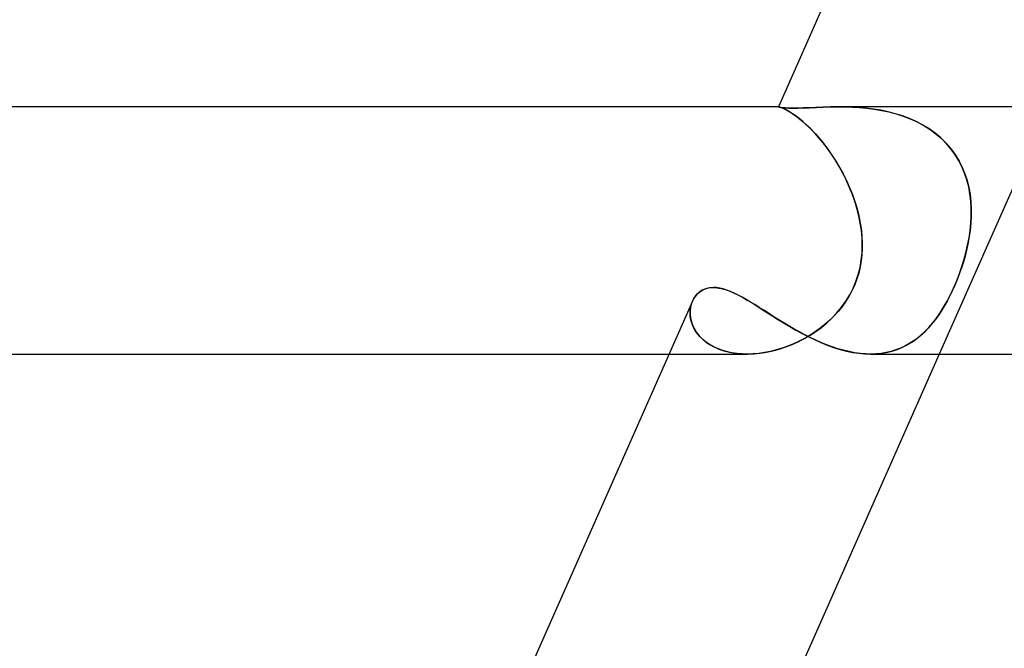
# Model space of a CAD drawing. Header units: millimetres. Extents: x -247 to 247, y -2 to 180.
# Tile 10 of 58: x -183 to -167, y 76 to 86. Entities that reach past the tile are written whole.
import ezdxf

# ---------------------------------------------------------------- set-up
doc = ezdxf.new("R2010")
doc.units = ezdxf.units.MM
doc.layers.add('HIDDEN', color=7, linetype='Continuous')
doc.layers.add('THICK', color=7, linetype='Continuous')

msp = doc.modelspace()

# ---------------------------------------------------------------- linework, layer by layer
at = {"layer": 'HIDDEN'}
for p, q in [((-170.658, 85), (-170.659, 85)), ((-170.659, 85), (-170.659, 85)), ((-170.659, 85), (-170.659, 85)), ((-170.656, 84.998), (-170.659, 85)), ((-170.659, 85), (-170.659, 85)), ((-170.659, 85), (-170.659, 85)), ((-170.659, 85), (-170.658, 85)), ((-170.658, 85), (-170.659, 85)), ((-170.65, 84.999), (-170.658, 85)), ((-170.658, 85), (-170.658, 85)), ((-170.658, 85), (-170.658, 85)), ((-170.658, 85), (-170.658, 85)), ((-170.658, 85), (-170.658, 85)), ((-170.658, 85), (-170.658, 85)), ((-170.658, 85), (-170.658, 85)), ((-170.658, 85), (-170.65, 84.999)), ((-170.643, 84.994), (-170.656, 84.998)), ((-170.636, 84.995), (-170.65, 84.999)), ((-170.65, 84.999), (-170.636, 84.995)), ((-169.814, 84.999), (-169.936, 84.995)), ((-169.686, 85), (-169.814, 84.999)), ((-169.577, 84.999), (-169.686, 85)), ((-169.685, 85), (-169.575, 84.999)), ((-169.466, 84.995), (-169.577, 84.999)), ((-169.575, 84.999), (-169.461, 84.995)), ((-166.284, 85), (-168.056, 81)), ((-170.621, 84.99), (-170.643, 84.994)), ((-170.616, 84.988), (-170.636, 84.995)), ((-170.636, 84.995), (-170.615, 84.988)), ((-170.589, 84.986), (-170.621, 84.99)), ((-170.59, 84.978), (-170.616, 84.988)), ((-170.615, 84.988), (-170.588, 84.977)), ((-170.558, 84.963), (-170.59, 84.978)), ((-170.545, 84.982), (-170.589, 84.986)), ((-170.588, 84.977), (-170.556, 84.962)), ((-170.521, 84.944), (-170.558, 84.963)), ((-170.556, 84.962), (-170.517, 84.942)), ((-170.491, 84.98), (-170.545, 84.982)), ((-170.479, 84.919), (-170.521, 84.944)), ((-170.517, 84.942), (-170.474, 84.917)), ((-170.426, 84.979), (-170.491, 84.98)), ((-170.432, 84.889), (-170.479, 84.919)), ((-170.474, 84.917), (-170.426, 84.885)), ((-170.38, 84.853), (-170.432, 84.889)), ((-170.348, 84.98), (-170.426, 84.979)), ((-170.426, 84.885), (-170.373, 84.848)), ((-170.324, 84.811), (-170.38, 84.853)), ((-170.373, 84.848), (-170.317, 84.805)), ((-170.258, 84.982), (-170.348, 84.98)), ((-170.159, 84.986), (-170.258, 84.982)), ((-170.051, 84.991), (-170.159, 84.986)), ((-169.936, 84.995), (-170.051, 84.991)), ((-169.352, 84.988), (-169.466, 84.995)), ((-169.461, 84.995), (-169.346, 84.988)), ((-169.236, 84.978), (-169.352, 84.988)), ((-169.346, 84.988), (-169.228, 84.977)), ((-169.119, 84.963), (-169.236, 84.978)), ((-169.228, 84.977), (-169.11, 84.962)), ((-169.002, 84.944), (-169.119, 84.963)), ((-169.11, 84.962), (-168.991, 84.942)), ((-168.884, 84.919), (-169.002, 84.944)), ((-168.991, 84.942), (-168.872, 84.917)), ((-168.768, 84.889), (-168.884, 84.919)), ((-168.872, 84.917), (-168.754, 84.885)), ((-168.652, 84.853), (-168.768, 84.889)), ((-168.754, 84.885), (-168.638, 84.848)), ((-168.539, 84.811), (-168.652, 84.853)), ((-168.638, 84.848), (-168.524, 84.805)), ((-170.265, 84.762), (-170.324, 84.811)), ((-170.317, 84.805), (-170.257, 84.755)), ((-170.202, 84.705), (-170.265, 84.762)), ((-170.257, 84.755), (-170.194, 84.697)), ((-170.137, 84.643), (-170.202, 84.705)), ((-170.194, 84.697), (-170.128, 84.633)), ((-168.428, 84.762), (-168.539, 84.811)), ((-168.524, 84.805), (-168.414, 84.755)), ((-168.32, 84.705), (-168.428, 84.762)), ((-168.414, 84.755), (-168.307, 84.698)), ((-168.218, 84.643), (-168.32, 84.705)), ((-168.307, 84.698), (-168.204, 84.633)), ((-170.071, 84.573), (-170.137, 84.643)), ((-170.128, 84.633), (-170.061, 84.562)), ((-170.003, 84.497), (-170.071, 84.573)), ((-170.061, 84.562), (-169.993, 84.486)), ((-168.122, 84.573), (-168.218, 84.643)), ((-168.204, 84.633), (-168.108, 84.562)), ((-168.031, 84.497), (-168.122, 84.573)), ((-168.108, 84.562), (-168.018, 84.486)), ((-169.935, 84.415), (-170.003, 84.497)), ((-169.993, 84.486), (-169.926, 84.403)), ((-169.867, 84.326), (-169.935, 84.415)), ((-169.926, 84.403), (-169.858, 84.314)), ((-167.947, 84.415), (-168.031, 84.497)), ((-168.018, 84.486), (-167.936, 84.403)), ((-167.87, 84.326), (-167.947, 84.415)), ((-167.936, 84.403), (-167.86, 84.314)), ((-169.801, 84.233), (-169.867, 84.326)), ((-169.858, 84.314), (-169.792, 84.22)), ((-169.737, 84.135), (-169.801, 84.233)), ((-169.792, 84.22), (-169.729, 84.122)), ((-167.801, 84.233), (-167.87, 84.326)), ((-167.86, 84.314), (-167.793, 84.22)), ((-167.741, 84.135), (-167.801, 84.233)), ((-167.793, 84.22), (-167.733, 84.122)), ((-169.676, 84.033), (-169.737, 84.135)), ((-169.729, 84.122), (-169.668, 84.02)), ((-167.688, 84.033), (-167.741, 84.135)), ((-167.733, 84.122), (-167.682, 84.02)), ((-169.617, 83.927), (-169.676, 84.033)), ((-169.668, 84.02), (-169.611, 83.914)), ((-169.562, 83.817), (-169.617, 83.927)), ((-169.611, 83.914), (-169.557, 83.806)), ((-167.644, 83.927), (-167.688, 84.033)), ((-167.682, 84.02), (-167.639, 83.914)), ((-167.607, 83.817), (-167.644, 83.927)), ((-167.639, 83.914), (-167.604, 83.806)), ((-169.511, 83.705), (-169.562, 83.817)), ((-169.557, 83.806), (-169.507, 83.695)), ((-167.578, 83.705), (-167.607, 83.817)), ((-167.604, 83.806), (-167.576, 83.695)), ((-169.465, 83.591), (-169.511, 83.705)), ((-169.507, 83.695), (-169.462, 83.582)), ((-169.424, 83.475), (-169.465, 83.591)), ((-169.462, 83.582), (-169.421, 83.468)), ((-167.557, 83.591), (-167.578, 83.705)), ((-167.576, 83.695), (-167.556, 83.582)), ((-167.544, 83.475), (-167.557, 83.591)), ((-167.556, 83.582), (-167.543, 83.468)), ((-169.388, 83.358), (-169.424, 83.475)), ((-169.421, 83.468), (-169.386, 83.352)), ((-167.537, 83.358), (-167.544, 83.475)), ((-167.543, 83.468), (-167.537, 83.352)), ((-169.358, 83.239), (-169.388, 83.358)), ((-169.386, 83.352), (-169.357, 83.235)), ((-167.536, 83.239), (-167.537, 83.358)), ((-167.537, 83.352), (-167.537, 83.235)), ((-169.333, 83.12), (-169.358, 83.239)), ((-169.357, 83.235), (-169.333, 83.118)), ((-169.316, 83), (-169.333, 83.12)), ((-169.333, 83.118), (-169.316, 83)), ((-167.555, 83), (-167.542, 83.12)), ((-167.543, 83.118), (-167.555, 83)), ((-167.537, 83.235), (-167.543, 83.118)), ((-167.542, 83.12), (-167.536, 83.239)), ((-169.305, 82.88), (-169.316, 83)), ((-169.316, 83), (-169.306, 82.902)), ((-167.572, 82.88), (-167.555, 83)), ((-167.555, 83), (-167.568, 82.902)), ((-169.306, 82.902), (-169.301, 82.804)), ((-169.301, 82.76), (-169.305, 82.88)), ((-169.301, 82.804), (-169.302, 82.706)), ((-167.586, 82.804), (-167.607, 82.706)), ((-167.595, 82.76), (-167.572, 82.88)), ((-167.568, 82.902), (-167.586, 82.804)), ((-169.307, 82.607), (-169.319, 82.508)), ((-169.317, 82.521), (-169.305, 82.64)), ((-169.302, 82.706), (-169.307, 82.607)), ((-169.305, 82.64), (-169.301, 82.76)), ((-167.632, 82.607), (-167.659, 82.508)), ((-167.655, 82.521), (-167.623, 82.64)), ((-167.607, 82.706), (-167.632, 82.607)), ((-167.623, 82.64), (-167.595, 82.76)), ((-169.337, 82.403), (-169.317, 82.521)), ((-169.319, 82.508), (-169.336, 82.409)), ((-167.692, 82.403), (-167.655, 82.521)), ((-167.659, 82.508), (-167.69, 82.409)), ((-169.403, 82.175), (-169.366, 82.288)), ((-169.359, 82.311), (-169.389, 82.216)), ((-169.366, 82.288), (-169.337, 82.403)), ((-169.336, 82.409), (-169.359, 82.311)), ((-167.777, 82.175), (-167.733, 82.288)), ((-167.724, 82.311), (-167.76, 82.216)), ((-167.733, 82.288), (-167.692, 82.403)), ((-167.69, 82.409), (-167.724, 82.311)), ((-169.449, 82.065), (-169.403, 82.175)), ((-169.389, 82.216), (-169.424, 82.123)), ((-167.824, 82.065), (-167.777, 82.175)), ((-167.76, 82.216), (-167.799, 82.123)), ((-172.004, 81.937), (-171.973, 81.972)), ((-171.973, 81.972), (-171.939, 82.003)), ((-171.939, 82.003), (-171.9, 82.03)), ((-171.9, 82.03), (-171.858, 82.05)), ((-171.858, 82.05), (-171.812, 82.066)), ((-171.812, 82.066), (-171.763, 82.075)), ((-171.763, 82.075), (-171.711, 82.078)), ((-171.711, 82.078), (-171.651, 82.074)), ((-171.651, 82.074), (-171.589, 82.063)), ((-171.589, 82.063), (-171.524, 82.046)), ((-171.524, 82.046), (-171.457, 82.022)), ((-171.457, 82.022), (-171.387, 81.992)), ((-171.387, 81.992), (-171.315, 81.957)), ((-169.465, 82.032), (-169.512, 81.944)), ((-169.504, 81.958), (-169.449, 82.065)), ((-169.424, 82.123), (-169.465, 82.032)), ((-167.839, 82.032), (-167.882, 81.944)), ((-167.875, 81.958), (-167.824, 82.065)), ((-167.799, 82.123), (-167.839, 82.032)), ((-172.079, 81.767), (-172.068, 81.813)), ((-172.052, 81.855), (-172.07, 81.805)), ((-172.068, 81.813), (-172.051, 81.855)), ((-172.051, 81.855), (-172.03, 81.898)), ((-172.03, 81.898), (-172.004, 81.937)), ((-171.315, 81.957), (-171.241, 81.918)), ((-171.241, 81.918), (-171.164, 81.874)), ((-171.164, 81.874), (-171.086, 81.826)), ((-171.086, 81.826), (-171.005, 81.776)), ((-169.637, 81.757), (-169.567, 81.855)), ((-169.565, 81.858), (-169.623, 81.775)), ((-169.567, 81.855), (-169.504, 81.958)), ((-169.512, 81.944), (-169.565, 81.858)), ((-167.985, 81.757), (-167.929, 81.855)), ((-167.927, 81.858), (-167.974, 81.775)), ((-167.929, 81.855), (-167.875, 81.958)), ((-167.882, 81.944), (-167.927, 81.858)), ((-172.09, 81.672), (-172.087, 81.72)), ((-172.087, 81.622), (-172.09, 81.672)), ((-172.082, 81.752), (-172.089, 81.696)), ((-172.089, 81.696), (-172.089, 81.639)), ((-172.087, 81.72), (-172.079, 81.767)), ((-172.07, 81.805), (-172.082, 81.752)), ((-171.005, 81.776), (-170.922, 81.723)), ((-170.922, 81.723), (-170.837, 81.669)), ((-170.837, 81.669), (-170.749, 81.613)), ((-169.792, 81.582), (-169.712, 81.667)), ((-169.686, 81.696), (-169.754, 81.62)), ((-169.712, 81.667), (-169.637, 81.757)), ((-169.623, 81.775), (-169.686, 81.696)), ((-168.101, 81.582), (-168.042, 81.667)), ((-168.023, 81.696), (-168.073, 81.62)), ((-168.042, 81.667), (-167.985, 81.757)), ((-167.974, 81.775), (-168.023, 81.696)), ((-172.089, 81.639), (-172.082, 81.581)), ((-172.081, 81.572), (-172.087, 81.622)), ((-172.082, 81.581), (-172.069, 81.523)), ((-172.068, 81.521), (-172.081, 81.572)), ((-172.069, 81.523), (-172.049, 81.465)), ((-172.051, 81.471), (-172.068, 81.521)), ((-170.749, 81.613), (-170.659, 81.556)), ((-170.659, 81.556), (-170.567, 81.5)), ((-170.567, 81.5), (-170.473, 81.443)), ((-169.962, 81.432), (-169.875, 81.504)), ((-169.826, 81.549), (-169.902, 81.481)), ((-169.875, 81.504), (-169.792, 81.582)), ((-169.754, 81.62), (-169.826, 81.549)), ((-168.223, 81.432), (-168.161, 81.504)), ((-168.126, 81.549), (-168.18, 81.481)), ((-168.161, 81.504), (-168.101, 81.582)), ((-168.073, 81.62), (-168.126, 81.549)), ((-172.028, 81.421), (-172.051, 81.471)), ((-172.049, 81.465), (-172.021, 81.407)), ((-172, 81.371), (-172.028, 81.421)), ((-172.021, 81.407), (-171.986, 81.351)), ((-171.966, 81.324), (-172, 81.371)), ((-171.986, 81.351), (-171.944, 81.297)), ((-170.473, 81.443), (-170.376, 81.388)), ((-170.376, 81.388), (-170.277, 81.334)), ((-170.277, 81.334), (-170.177, 81.282)), ((-170.063, 81.358), (-170.147, 81.303)), ((-170.145, 81.305), (-170.052, 81.366)), ((-169.981, 81.418), (-170.063, 81.358)), ((-170.052, 81.366), (-169.962, 81.432)), ((-169.902, 81.481), (-169.981, 81.418)), ((-168.293, 81.358), (-168.353, 81.303)), ((-168.351, 81.305), (-168.285, 81.366)), ((-168.235, 81.418), (-168.293, 81.358)), ((-168.285, 81.366), (-168.223, 81.432)), ((-168.18, 81.481), (-168.235, 81.418)), ((-171.927, 81.278), (-171.966, 81.324)), ((-171.944, 81.297), (-171.894, 81.246)), ((-171.882, 81.234), (-171.927, 81.278)), ((-171.894, 81.246), (-171.838, 81.198)), ((-171.831, 81.193), (-171.882, 81.234)), ((-171.838, 81.198), (-171.774, 81.154)), ((-171.774, 81.154), (-171.831, 81.193)), ((-170.439, 81.153), (-170.339, 81.198)), ((-170.324, 81.206), (-170.414, 81.164)), ((-170.339, 81.198), (-170.24, 81.249)), ((-170.234, 81.252), (-170.324, 81.206)), ((-170.24, 81.249), (-170.145, 81.305)), ((-170.147, 81.303), (-170.234, 81.252)), ((-170.177, 81.282), (-170.075, 81.233)), ((-170.075, 81.233), (-169.973, 81.187)), ((-169.973, 81.187), (-169.87, 81.146)), ((-168.563, 81.153), (-168.49, 81.198)), ((-168.479, 81.206), (-168.545, 81.164)), ((-168.49, 81.198), (-168.419, 81.249)), ((-168.414, 81.252), (-168.479, 81.206)), ((-168.419, 81.249), (-168.351, 81.305)), ((-168.353, 81.303), (-168.414, 81.252)), ((-171.774, 81.154), (-171.702, 81.114)), ((-171.712, 81.119), (-171.774, 81.154)), ((-171.645, 81.088), (-171.712, 81.119)), ((-171.702, 81.114), (-171.624, 81.08)), ((-171.574, 81.062), (-171.645, 81.088)), ((-171.624, 81.08), (-171.541, 81.051)), ((-171.498, 81.04), (-171.574, 81.062)), ((-171.541, 81.051), (-171.452, 81.029)), ((-171.418, 81.022), (-171.498, 81.04)), ((-171.452, 81.029), (-171.359, 81.013)), ((-171.334, 81.01), (-171.418, 81.022)), ((-171.359, 81.013), (-171.261, 81.003)), ((-171.247, 81.002), (-171.334, 81.01)), ((-170.976, 81.011), (-171.068, 81.003)), ((-171.059, 81.004), (-170.956, 81.013)), ((-170.883, 81.024), (-170.976, 81.011)), ((-170.956, 81.013), (-170.853, 81.029)), ((-170.788, 81.042), (-170.883, 81.024)), ((-170.853, 81.029), (-170.749, 81.051)), ((-170.694, 81.066), (-170.788, 81.042)), ((-170.749, 81.051), (-170.645, 81.08)), ((-170.6, 81.094), (-170.694, 81.066)), ((-170.645, 81.08), (-170.541, 81.114)), ((-170.507, 81.126), (-170.6, 81.094)), ((-170.541, 81.114), (-170.439, 81.153)), ((-170.414, 81.164), (-170.507, 81.126)), ((-169.87, 81.146), (-169.766, 81.108)), ((-169.766, 81.108), (-169.662, 81.076)), ((-169.662, 81.076), (-169.558, 81.048)), ((-169.558, 81.048), (-169.457, 81.027)), ((-169.457, 81.027), (-169.357, 81.012)), ((-169.357, 81.012), (-169.258, 81.003)), ((-168.993, 81.011), (-169.076, 81.003)), ((-169.067, 81.004), (-168.976, 81.013)), ((-168.912, 81.024), (-168.993, 81.011)), ((-168.976, 81.013), (-168.887, 81.029)), ((-168.834, 81.042), (-168.912, 81.024)), ((-168.887, 81.029), (-168.802, 81.051)), ((-168.758, 81.066), (-168.834, 81.042)), ((-168.802, 81.051), (-168.719, 81.08)), ((-168.684, 81.094), (-168.758, 81.066)), ((-168.719, 81.08), (-168.64, 81.114)), ((-168.613, 81.126), (-168.684, 81.094)), ((-168.64, 81.114), (-168.563, 81.153)), ((-168.545, 81.164), (-168.613, 81.126)), ((-172.43, 81), (-171.164, 81)), ((-171.261, 81.003), (-171.16, 81)), ((-171.159, 81), (-171.247, 81.002)), ((-171.16, 81), (-171.059, 81.004)), ((-171.068, 81.003), (-171.159, 81)), ((-169.258, 81.003), (-169.161, 81)), ((-169.161, 81), (-169.067, 81.004)), ((-169.076, 81.003), (-169.16, 81))]:
    msp.add_line(p, q, dxfattribs=at)
at = {"layer": 'THICK'}
for p, q in [((-168.101, 90.775), (-170.659, 85)), ((-170.659, 85), (-196.5, 85)), ((-170.659, 85), (-170.656, 84.998)), ((-170.656, 84.998), (-170.643, 84.994)), ((-169.934, 84.995), (-169.812, 84.999)), ((-169.812, 84.999), (-169.685, 85)), ((-0.971, 85), (-169.686, 85)), ((-170.643, 84.994), (-170.62, 84.99)), ((-170.62, 84.99), (-170.588, 84.986)), ((-170.588, 84.986), (-170.544, 84.982)), ((-170.544, 84.982), (-170.49, 84.98)), ((-170.49, 84.98), (-170.426, 84.979)), ((-170.426, 84.979), (-170.347, 84.98)), ((-170.347, 84.98), (-170.256, 84.982)), ((-170.256, 84.982), (-170.157, 84.986)), ((-170.157, 84.986), (-170.049, 84.991)), ((-170.049, 84.991), (-169.934, 84.995)), ((-171.945, 81.999), (-171.987, 81.957)), ((-171.895, 82.032), (-171.945, 81.999)), ((-171.84, 82.057), (-171.895, 82.032)), ((-171.778, 82.073), (-171.84, 82.057)), ((-171.711, 82.078), (-171.778, 82.073)), ((-171.66, 82.075), (-171.711, 82.078)), ((-171.607, 82.067), (-171.66, 82.075)), ((-171.552, 82.054), (-171.607, 82.067)), ((-171.494, 82.036), (-171.552, 82.054)), ((-171.435, 82.013), (-171.494, 82.036)), ((-171.374, 81.986), (-171.435, 82.013)), ((-171.311, 81.955), (-171.374, 81.986)), ((-172.051, 81.857), (-174.647, 75.995)), ((-172.023, 81.909), (-172.052, 81.855)), ((-171.987, 81.957), (-172.023, 81.909)), ((-171.246, 81.921), (-171.311, 81.955)), ((-171.18, 81.883), (-171.246, 81.921)), ((-171.112, 81.842), (-171.18, 81.883)), ((-171.042, 81.799), (-171.112, 81.842)), ((-170.971, 81.754), (-171.042, 81.799)), ((-170.897, 81.708), (-170.971, 81.754)), ((-170.822, 81.659), (-170.897, 81.708)), ((-170.745, 81.61), (-170.822, 81.659)), ((-170.666, 81.56), (-170.745, 81.61)), ((-170.585, 81.51), (-170.666, 81.56)), ((-170.502, 81.461), (-170.585, 81.51)), ((-170.418, 81.411), (-170.502, 81.461)), ((-170.331, 81.363), (-170.418, 81.411)), ((-170.244, 81.316), (-170.331, 81.363)), ((-170.155, 81.271), (-170.244, 81.316)), ((-170.065, 81.228), (-170.155, 81.271)), ((-169.974, 81.188), (-170.065, 81.228)), ((-169.882, 81.15), (-169.974, 81.188)), ((-169.79, 81.116), (-169.882, 81.15)), ((-169.697, 81.086), (-169.79, 81.116)), ((-169.606, 81.06), (-169.697, 81.086)), ((-169.515, 81.039), (-169.606, 81.06)), ((-169.424, 81.022), (-169.515, 81.039)), ((-169.334, 81.009), (-169.424, 81.022)), ((-169.246, 81.002), (-169.334, 81.009)), ((-196.5, 81), (-172.43, 81)), ((-168.056, 81), (-170.27, 76)), ((-169.16, 81), (-169.246, 81.002)), ((-169.166, 81), (-2, 81))]:
    msp.add_line(p, q, dxfattribs=at)

doc.saveas('drawing.dxf')
